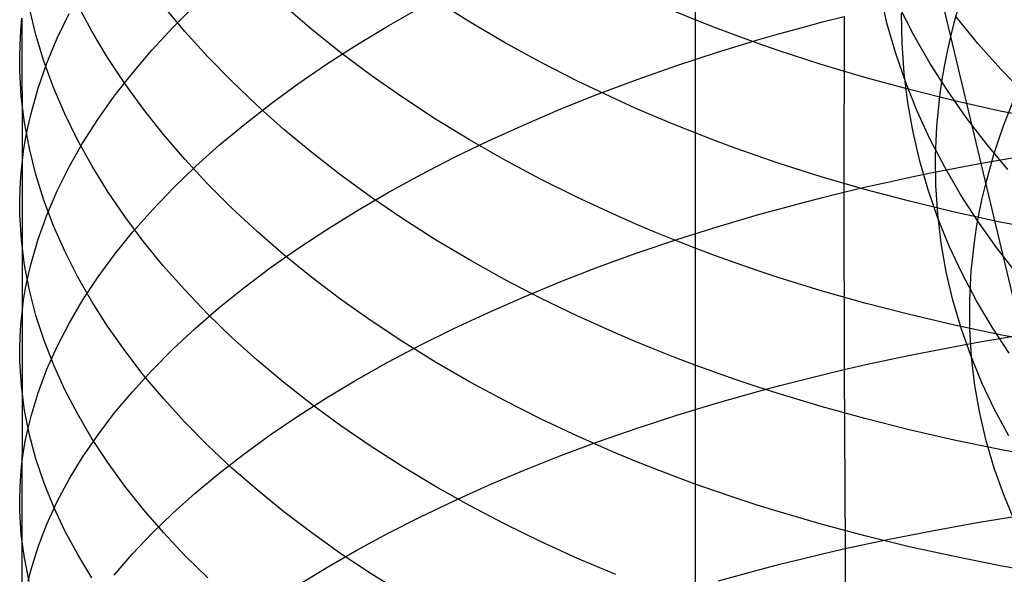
# Model space of a CAD drawing. Extents: x -383 to 1849, y -1185 to -529.
# Tile 152 of 256: x -381.1 to -371.25, y -970.94 to -965.39. Entities that reach past the tile are written whole.
import ezdxf

# ---------------------------------------------------------------- set-up
doc = ezdxf.new("R2010")
doc.units = 0
doc.layers.add('PREDEFINITO', color=7, linetype='CONTINUOUS')

msp = doc.modelspace()

# ---------------------------------------------------------------- linework, layer by layer
at = {"layer": 'PREDEFINITO'}
for p, q in [((-371.7812, -965.5534, 499.7204), (-372.4679, -962.6587, 501.853)), ((-372.4169, -965.4295, 505.245), (-372.4867, -965.1312, 504.8622)), ((-380.9429, -965.5358, 645.9736), (-381.0076, -965.2684, 646.3776)), ((-380.382, -965.4999, 643.0147), (-380.5246, -965.2337, 643.4024)), ((-379.45, -965.5022, 640.1535), (-379.6644, -965.2454, 640.5145)), ((-379.5705, -965.4637, 656.2012), (-379.3469, -965.2402, 656.5772)), ((-378.1804, -965.4828, 637.4617), (-378.4603, -965.2431, 637.7874)), ((-377.4066, -965.4421, 660.0208), (-377.0819, -965.2577, 660.3408)), ((-376.6018, -965.4072, 634.9678), (-376.9411, -965.1939, 635.2485)), ((-372.1505, -965.5388, 508.1704), (-372.2966, -965.2532, 507.7969)), ((-371.743, -965.4027, 499.5328), (-371.7006, -965.2518, 499.3462)), ((-381.0934, -965.5014, 649.2072), (-381.0815, -965.3705, 649.4123)), ((-381.0815, -965.3705, 649.4123), (-381.0811, -966.8312, 650.4022)), ((-380.7291, -965.5721, 652.4559), (-380.6093, -965.3239, 652.8593)), ((-374.3411, -965.3852, 632.5072), (-374.5435, -965.3021, 632.6142)), ((-374.1363, -965.466, 632.4031), (-374.3411, -965.3852, 632.5072)), ((-373.0656, -965.4084, 664.0608), (-372.849, -965.353, 664.1573)), ((-372.849, -965.353, 664.1573), (-372.8505, -967.1138, 665.1324)), ((-372.2694, -965.6216, 502.6668), (-372.274, -965.3199, 502.2827)), ((-371.5103, -965.6226, 511.0233), (-371.7276, -965.3577, 510.6696)), ((-379.7802, -965.6902, 655.8194), (-379.5705, -965.4637, 656.2012)), ((-377.8882, -965.7168, 637.1433), (-378.1804, -965.4828, 637.4617)), ((-377.7198, -965.6312, 659.6918), (-377.4066, -965.4421, 660.0208)), ((-376.2513, -965.613, 634.6962), (-376.6018, -965.4072, 634.9678)), ((-373.9292, -965.5444, 632.3017), (-374.1363, -965.466, 632.4031)), ((-373.4929, -965.5244, 663.8576), (-373.2803, -965.4655, 663.9609)), ((-373.2803, -965.4655, 663.9609), (-373.0656, -965.4084, 664.0608)), ((-372.3318, -965.7243, 505.6278), (-372.4169, -965.4295, 505.245)), ((-371.7812, -965.5534, 499.7204), (-371.743, -965.4027, 499.5328)), ((-381.1009, -965.6323, 649.0018), (-381.0934, -965.5014, 649.2072)), ((-380.862, -965.802, 645.5711), (-380.9429, -965.5358, 645.9736)), ((-380.8328, -965.8219, 652.0496), (-380.7291, -965.5721, 652.4559)), ((-380.2245, -965.7634, 642.6304), (-380.382, -965.4999, 643.0147)), ((-379.2221, -965.7548, 639.7978), (-379.45, -965.5022, 640.1535)), ((-374.118, -965.7114, 663.528), (-373.7034, -965.5851, 663.751)), ((-373.7197, -965.6204, 632.2032), (-373.9292, -965.5444, 632.3017)), ((-373.7034, -965.5851, 663.751), (-373.4929, -965.5244, 663.8576)), ((-371.99, -965.8195, 508.5419), (-372.1505, -965.5388, 508.1704)), ((-371.8151, -965.7039, 499.909), (-371.7812, -965.5534, 499.7204)), ((-371.0743, -968.5174, 497.6916), (-371.7812, -965.5534, 499.7204)), ((-381.1041, -965.7633, 648.7964), (-381.1009, -965.6323, 649.0018)), ((-378.0212, -965.825, 659.3542), (-377.7198, -965.6312, 659.6918)), ((-375.89, -965.8112, 634.4342), (-376.2513, -965.613, 634.6962)), ((-373.5081, -965.6941, 632.1075), (-373.7197, -965.6204, 632.2032)), ((-372.2486, -965.9211, 503.0525), (-372.2694, -965.6216, 502.6668)), ((-371.2798, -965.881, 511.373), (-371.5103, -965.6226, 511.0233)), ((-381.1029, -965.8943, 648.5908), (-381.1041, -965.7633, 648.7964)), ((-380.0524, -966.0239, 642.25), (-380.2245, -965.7634, 642.6304)), ((-379.9757, -965.9197, 655.4323), (-379.7802, -965.6902, 655.8194)), ((-378.9808, -966.003, 639.448), (-379.2221, -965.7548, 639.7978)), ((-377.5839, -965.9447, 636.8326), (-377.8882, -965.7168, 637.1433)), ((-374.5238, -965.8443, 663.2922), (-374.118, -965.7114, 663.528)), ((-373.0785, -965.8344, 631.9246), (-373.5081, -965.6941, 632.1075)), ((-372.2315, -966.0154, 506.0104), (-372.3318, -965.7243, 505.6278)), ((-371.8447, -965.8542, 500.0985), (-371.8151, -965.7039, 499.909)), ((-380.9201, -966.0729, 651.6407), (-380.8328, -965.8219, 652.0496)), ((-380.7653, -966.0665, 645.1704), (-380.862, -965.802, 645.5711)), ((-378.3105, -966.0231, 659.0084), (-378.0212, -965.825, 659.3542)), ((-375.5181, -966.0013, 634.182), (-375.89, -965.8112, 634.4342)), ((-374.9205, -965.9836, 663.0442), (-374.5238, -965.8443, 663.2922)), ((-372.6409, -965.9652, 631.7531), (-373.0785, -965.8344, 631.9246)), ((-371.8154, -966.0951, 508.9111), (-371.99, -965.8195, 508.5419)), ((-371.8701, -966.0041, 500.2889), (-371.8447, -965.8542, 500.0985)), ((-371.0362, -966.1325, 511.7184), (-371.2798, -965.881, 511.373)), ((-381.0879, -966.1559, 648.1796), (-381.1029, -965.8943, 648.5908)), ((-380.1566, -966.1517, 655.0401), (-379.9757, -965.9197, 655.4323)), ((-377.2678, -966.1663, 636.5301), (-377.5839, -965.9447, 636.8326)), ((-372.1959, -966.0866, 631.5929), (-372.6409, -965.9652, 631.7531)), ((-372.2118, -966.218, 503.4397), (-372.2486, -965.9211, 503.0525)), ((-380.9908, -966.325, 651.2296), (-380.9201, -966.0729, 651.6407)), ((-380.6531, -966.3292, 644.772), (-380.7653, -966.0665, 645.1704)), ((-379.866, -966.2811, 641.8739), (-380.0524, -966.0239, 642.25)), ((-378.7264, -966.2464, 639.1043), (-378.9808, -966.003, 639.448)), ((-378.5874, -966.2253, 658.6548), (-378.3105, -966.0231, 659.0084)), ((-375.1358, -966.1832, 633.9401), (-375.5181, -966.0013, 634.182)), ((-375.3077, -966.129, 662.7842), (-374.9205, -965.9836, 663.0442)), ((-372.1163, -966.3026, 506.3921), (-372.2315, -966.0154, 506.0104)), ((-371.8913, -966.1538, 500.4802), (-371.8701, -966.0041, 500.2889)), ((-381.056, -966.4171, 647.7686), (-381.0879, -966.1559, 648.1796)), ((-380.3227, -966.3862, 654.6434), (-380.1566, -966.1517, 655.0401)), ((-376.94, -966.3812, 636.236), (-377.2678, -966.1663, 636.5301)), ((-375.6852, -966.2804, 662.5127), (-375.3077, -966.129, 662.7842)), ((-371.7439, -966.1984, 631.4442), (-372.1959, -966.0866, 631.5929)), ((-371.9211, -966.4519, 500.8649), (-371.8913, -966.1538, 500.4802)), ((-371.6269, -966.3651, 509.2774), (-371.8154, -966.0951, 508.9111)), ((-371.2495, -966.4396, 497.9425), (-371.1339, -966.144, 497.5721)), ((-378.8515, -966.4313, 658.2937), (-378.5874, -966.2253, 658.6548)), ((-378.4592, -966.4847, 638.7673), (-378.7264, -966.2464, 639.1043)), ((-374.9408, -966.2709, 633.8232), (-375.1358, -966.1832, 633.9401)), ((-374.7433, -966.3564, 633.709), (-374.9408, -966.2709, 633.8232)), ((-372.1593, -966.5121, 503.8278), (-372.2118, -966.218, 503.4397)), ((-371.2857, -966.3008, 631.3069), (-371.7439, -966.1984, 631.4442)), ((-381.0198, -966.4513, 651.0233), (-380.9908, -966.325, 651.2296)), ((-380.5254, -966.5898, 644.3763), (-380.6531, -966.3292, 644.772)), ((-379.6655, -966.5348, 641.5024), (-379.866, -966.2811, 641.8739)), ((-376.0526, -966.4375, 662.2301), (-375.6852, -966.2804, 662.5127)), ((-374.5434, -966.4397, 633.5975), (-374.7433, -966.3564, 633.709)), ((-371.9863, -966.5855, 506.7728), (-372.1163, -966.3026, 506.3921)), ((-371.4247, -966.6293, 509.6406), (-371.6269, -966.3651, 509.2774)), ((-370.8216, -966.3936, 631.1811), (-371.2857, -966.3008, 631.3069)), ((-381.0076, -966.6775, 647.3583), (-381.056, -966.4171, 647.7686)), ((-381.0446, -966.5778, 650.8167), (-381.0198, -966.4513, 651.0233)), ((-380.4737, -966.6227, 654.2424), (-380.3227, -966.3862, 654.6434)), ((-379.1027, -966.6411, 657.9257), (-378.8515, -966.4313, 658.2937)), ((-376.6008, -966.5892, 635.9508), (-376.94, -966.3812, 636.236)), ((-376.4098, -966.6, 661.9369), (-376.0526, -966.4375, 662.2301)), ((-374.341, -966.5208, 633.4888), (-374.5434, -966.4397, 633.5975)), ((-371.9344, -966.7484, 501.2522), (-371.9211, -966.4519, 500.8649)), ((-371.3011, -966.5873, 498.1295), (-371.2495, -966.4396, 497.9425)), ((-379.4512, -966.7847, 641.136), (-379.6655, -966.5348, 641.5024)), ((-378.1793, -966.7177, 638.4373), (-378.4592, -966.4847, 638.7673)), ((-374.1362, -966.5995, 633.383), (-374.341, -966.5208, 633.4888)), ((-372.0913, -966.8031, 504.2164), (-372.1593, -966.5121, 503.8278)), ((-381.065, -966.7044, 650.6096), (-381.0446, -966.5778, 650.8167)), ((-380.6092, -966.8613, 653.8377), (-380.4737, -966.6227, 654.2424)), ((-380.3827, -966.848, 643.9838), (-380.5254, -966.5898, 644.3763)), ((-379.3405, -966.8542, 657.551), (-379.1027, -966.6411, 657.9257)), ((-376.7563, -966.7679, 661.6332), (-376.4098, -966.6, 661.9369)), ((-376.2505, -966.7899, 635.6748), (-376.6008, -966.5892, 635.9508)), ((-373.929, -966.6759, 633.2801), (-374.1362, -966.5995, 633.383)), ((-371.8418, -966.8638, 507.1518), (-371.9863, -966.5855, 506.7728)), ((-371.2091, -966.8875, 510.0002), (-371.4247, -966.6293, 509.6406)), ((-371.3486, -966.7349, 498.3176), (-371.3011, -966.5873, 498.1295)), ((-381.0811, -966.8312, 650.4022), (-381.065, -966.7044, 650.6096)), ((-380.9428, -966.9369, 646.9491), (-381.0076, -966.6775, 647.3583)), ((-377.8872, -966.9451, 638.1146), (-378.1793, -966.7177, 638.4373)), ((-377.0918, -966.9408, 661.3197), (-376.7563, -966.7679, 661.6332)), ((-373.7196, -966.7501, 633.18), (-373.929, -966.6759, 633.2801)), ((-373.508, -966.8219, 633.0829), (-373.7196, -966.7501, 633.18)), ((-371.9314, -967.0428, 501.6419), (-371.9344, -966.7484, 501.2522)), ((-371.5112, -966.8294, 665.6448), (-371.0514, -966.7485, 665.7875)), ((-371.3918, -966.8823, 498.5067), (-371.3486, -966.7349, 498.3176)), ((-381.0928, -966.958, 650.1946), (-381.0811, -966.8312, 650.4022)), ((-381.0811, -966.8312, 650.4022), (-381.0811, -968.3196, 651.3512)), ((-380.7289, -967.1015, 653.4295), (-380.6092, -966.8613, 653.8377)), ((-380.2252, -967.1036, 643.5947), (-380.3827, -966.848, 643.9838)), ((-379.5647, -967.0705, 657.1701), (-379.3405, -966.8542, 657.551)), ((-379.2233, -967.0306, 640.7751), (-379.4512, -966.7847, 641.136)), ((-375.8893, -966.9831, 635.4086), (-376.2505, -966.7899, 635.6748)), ((-373.0784, -966.9586, 632.8971), (-373.508, -966.8219, 633.0829)), ((-372.0079, -967.0908, 504.605), (-372.0913, -966.8031, 504.2164)), ((-371.9646, -966.9172, 665.488), (-371.5112, -966.8294, 665.6448)), ((-371.683, -967.1372, 507.5288), (-371.8418, -966.8638, 507.1518)), ((-381.1002, -967.0849, 649.9868), (-381.0928, -966.958, 650.1946)), ((-380.862, -967.195, 646.5414), (-380.9428, -966.9369, 646.9491)), ((-377.5829, -967.1666, 637.7998), (-377.8872, -966.9451, 638.1146)), ((-377.4162, -967.1185, 660.9967), (-377.0918, -966.9408, 661.3197)), ((-372.6408, -967.0861, 632.723), (-373.0784, -966.9586, 632.8971)), ((-372.4113, -967.0121, 665.3172), (-372.1888, -966.9638, 665.4044)), ((-372.1888, -966.9638, 665.4044), (-371.9646, -966.9172, 665.488)), ((-371.4309, -967.0295, 498.6969), (-371.3918, -966.8823, 498.5067)), ((-378.982, -967.272, 640.4201), (-379.2233, -967.0306, 640.7751)), ((-375.5175, -967.1685, 635.1524), (-375.8893, -966.9831, 635.4086)), ((-372.8505, -967.1138, 665.1324), (-372.6318, -967.0621, 665.2266)), ((-372.6318, -967.0621, 665.2266), (-372.4113, -967.0121, 665.3172)), ((-371.9122, -967.335, 502.0333), (-371.9314, -967.0428, 501.6419)), ((-371.4657, -967.1764, 498.8881), (-371.4309, -967.0295, 498.6969)), ((-381.1032, -967.2117, 649.7788), (-381.1002, -967.0849, 649.9868)), ((-380.8327, -967.3431, 653.0183), (-380.7289, -967.1015, 653.4295)), ((-380.0531, -967.3563, 643.2096), (-380.2252, -967.1036, 643.5947)), ((-379.7749, -967.2899, 656.7835), (-379.5647, -967.0705, 657.1701)), ((-377.729, -967.3009, 660.6646), (-377.4162, -967.1185, 660.9967)), ((-373.0672, -967.1674, 665.0348), (-372.8505, -967.1138, 665.1324)), ((-372.8505, -967.1138, 665.1324), (-372.8497, -968.8923, 666.0747)), ((-372.1958, -967.2044, 632.5603), (-372.6408, -967.0861, 632.723)), ((-371.9093, -967.3747, 504.9934), (-372.0079, -967.0908, 504.605)), ((-371.51, -967.4055, 507.9035), (-371.683, -967.1372, 507.5288)), ((-381.102, -967.3386, 649.5707), (-381.1032, -967.2117, 649.7788)), ((-380.7652, -967.4516, 646.1356), (-380.862, -967.195, 646.5414)), ((-377.2668, -967.382, 637.4932), (-377.5829, -967.1666, 637.7998)), ((-375.1353, -967.3457, 634.9067), (-375.5175, -967.1685, 635.1524)), ((-373.4945, -967.2795, 664.8291), (-373.2819, -967.2226, 664.9336)), ((-373.2819, -967.2226, 664.9336), (-373.0672, -967.1674, 665.0348)), ((-371.7438, -967.3133, 632.4093), (-372.1958, -967.2044, 632.5603)), ((-371.4962, -967.3231, 499.0802), (-371.4657, -967.1764, 498.8881)), ((-381.0867, -967.5921, 649.1544), (-381.102, -967.3386, 649.5707)), ((-380.9201, -967.586, 652.6045), (-380.8327, -967.3431, 653.0183)), ((-379.8666, -967.6057, 642.8288), (-380.0531, -967.3563, 643.2096)), ((-379.971, -967.5119, 656.3914), (-379.7749, -967.2899, 656.7835)), ((-378.7276, -967.5089, 640.0714), (-378.982, -967.272, 640.4201)), ((-378.03, -967.4876, 660.3238), (-377.729, -967.3009, 660.6646)), ((-374.9404, -967.4312, 634.7879), (-375.1353, -967.3457, 634.9067)), ((-374.1196, -967.4601, 664.4954), (-373.705, -967.3381, 664.7211)), ((-373.705, -967.3381, 664.7211), (-373.4945, -967.2795, 664.8291)), ((-371.8771, -967.6246, 502.4261), (-371.9122, -967.335, 502.0333)), ((-371.2856, -967.413, 632.27), (-371.7438, -967.3133, 632.4093)), ((-371.5225, -967.4695, 499.2733), (-371.4962, -967.3231, 499.0802)), ((-380.653, -967.7064, 645.7321), (-380.7652, -967.4516, 646.1356)), ((-376.9391, -967.5908, 637.1952), (-377.2668, -967.382, 637.4932)), ((-374.743, -967.5146, 634.6719), (-374.9404, -967.4312, 634.7879)), ((-374.5254, -967.5885, 664.2568), (-374.1196, -967.4601, 664.4954)), ((-371.7958, -967.6546, 505.3809), (-371.9093, -967.3747, 504.9934)), ((-371.323, -967.6683, 508.2753), (-371.51, -967.4055, 507.9035)), ((-370.8215, -967.5035, 632.1423), (-371.2856, -967.413, 632.27)), ((-380.1524, -967.7364, 655.9943), (-379.971, -967.5119, 656.3914)), ((-378.4604, -967.7408, 639.7294), (-378.7276, -967.5089, 640.0714)), ((-378.3188, -967.6785, 659.9747), (-378.03, -967.4876, 660.3238)), ((-374.5431, -967.5958, 634.5587), (-374.743, -967.5146, 634.6719)), ((-371.5445, -967.6156, 499.4672), (-371.5225, -967.4695, 499.2733)), ((-381.0546, -967.8452, 648.7383), (-381.0867, -967.5921, 649.1544)), ((-380.9908, -967.8298, 652.1885), (-380.9201, -967.586, 652.6045)), ((-379.666, -967.8518, 642.4528), (-379.8666, -967.6057, 642.8288)), ((-376.6, -967.7929, 636.9061), (-376.9391, -967.5908, 637.1952)), ((-374.922, -967.7231, 664.0057), (-374.5254, -967.5885, 664.2568)), ((-374.3407, -967.6747, 634.4483), (-374.5431, -967.5958, 634.5587)), ((-371.8262, -967.9113, 502.8198), (-371.8771, -967.6246, 502.4261)), ((-371.6675, -967.9303, 505.7673), (-371.7958, -967.6546, 505.3809)), ((-371.5762, -967.9065, 499.8572), (-371.5445, -967.6156, 499.4672)), ((-380.5253, -967.9591, 645.3314), (-380.653, -967.7064, 645.7321)), ((-380.3191, -967.9633, 655.5925), (-380.1524, -967.7364, 655.9943)), ((-378.5952, -967.8734, 659.6177), (-378.3188, -967.6785, 659.9747)), ((-378.1806, -967.9675, 639.3945), (-378.4604, -967.7408, 639.7294)), ((-375.3092, -967.8635, 663.7426), (-374.922, -967.7231, 664.0057)), ((-374.136, -967.7514, 634.3409), (-374.3407, -967.6747, 634.4483)), ((-373.9289, -967.8259, 634.2364), (-374.136, -967.7514, 634.3409)), ((-371.1224, -967.9253, 508.6438), (-371.323, -967.6683, 508.2753)), ((-381.006, -968.0975, 648.3228), (-381.0546, -967.8452, 648.7383)), ((-381.0198, -967.9521, 651.9797), (-380.9908, -967.8298, 652.1885)), ((-379.4516, -968.0941, 642.082), (-379.666, -967.8518, 642.4528)), ((-376.2499, -967.988, 636.6265), (-376.6, -967.7929, 636.9061)), ((-373.7195, -967.8981, 634.1348), (-373.9289, -967.8259, 634.2364)), ((-381.0446, -968.0744, 651.7706), (-381.0198, -967.9521, 651.9797)), ((-378.8589, -968.072, 659.2532), (-378.5952, -967.8734, 659.6177)), ((-375.6867, -968.0097, 663.4679), (-375.3092, -967.8635, 663.7426)), ((-373.508, -967.9681, 634.0361), (-373.7195, -967.8981, 634.1348)), ((-371.7598, -968.195, 503.214), (-371.8262, -967.9113, 502.8198)), ((-371.5247, -968.2014, 506.1521), (-371.6675, -967.9303, 505.7673)), ((-371.5913, -968.1957, 500.25), (-371.5762, -967.9065, 499.8572)), ((-380.3826, -968.2095, 644.9338), (-380.5253, -967.9591, 645.3314)), ((-380.4706, -968.1922, 655.1866), (-380.3191, -967.9633, 655.5925)), ((-377.8884, -968.1887, 639.0671), (-378.1806, -967.9675, 639.3945)), ((-375.8889, -968.1757, 636.3567), (-376.2499, -967.988, 636.6265)), ((-376.0541, -968.1613, 663.1819), (-375.6867, -968.0097, 663.4679)), ((-373.0785, -968.1012, 633.8475), (-373.508, -967.9681, 634.0361)), ((-381.065, -968.197, 651.561), (-381.0446, -968.0744, 651.7706)), ((-380.9411, -968.3489, 647.9084), (-381.006, -968.0975, 648.3228)), ((-379.2236, -968.3325, 641.7167), (-379.4516, -968.0941, 642.082)), ((-379.1095, -968.2741, 658.8816), (-378.8589, -968.072, 659.2532)), ((-372.641, -968.2254, 633.6707), (-373.0785, -968.1012, 633.8475)), ((-381.0811, -968.3196, 651.3512), (-381.065, -968.197, 651.561)), ((-380.6066, -968.4229, 654.7768), (-380.4706, -968.1922, 655.1866)), ((-380.2251, -968.4573, 644.5398), (-380.3826, -968.2095, 644.9338)), ((-377.5841, -968.4042, 638.7476), (-377.8884, -968.1887, 639.0671)), ((-376.4112, -968.3183, 662.8851), (-376.0541, -968.1613, 663.1819)), ((-375.5172, -968.3559, 636.0971), (-375.8889, -968.1757, 636.3567)), ((-372.1961, -968.3405, 633.5057), (-372.641, -968.2254, 633.6707)), ((-371.678, -968.4752, 503.6084), (-371.7598, -968.195, 503.214)), ((-371.5901, -968.4829, 500.6451), (-371.5913, -968.1957, 500.25)), ((-371.3675, -968.4677, 506.5349), (-371.5247, -968.2014, 506.1521)), ((-381.0929, -968.4422, 651.1411), (-381.0811, -968.3196, 651.3512)), ((-381.0811, -968.3196, 651.3512), (-381.0812, -971.3509, 653.1597)), ((-379.3468, -968.4796, 658.5033), (-379.1095, -968.2741, 658.8816)), ((-378.9822, -968.5666, 641.3574), (-379.2236, -968.3325, 641.7167)), ((-376.7577, -968.4803, 662.5779), (-376.4112, -968.3183, 662.8851)), ((-371.7442, -968.4465, 633.3525), (-372.1961, -968.3405, 633.5057)), ((-381.1002, -968.5649, 650.9308), (-381.0929, -968.4422, 651.1411)), ((-380.8601, -968.5991, 647.4955), (-380.9411, -968.3489, 647.9084)), ((-380.7269, -968.6552, 654.3637), (-380.6066, -968.4229, 654.7768)), ((-377.2679, -968.6137, 638.4365), (-377.5841, -968.4042, 638.7476)), ((-375.1352, -968.5281, 635.8481), (-375.5172, -968.3559, 636.0971)), ((-371.286, -968.5435, 633.2111), (-371.7442, -968.4465, 633.3525)), ((-380.0529, -968.7023, 644.1498), (-380.2251, -968.4573, 644.5398)), ((-379.5705, -968.6881, 658.1188), (-379.3468, -968.4796, 658.5033)), ((-377.0932, -968.6471, 662.2607), (-376.7577, -968.4803, 662.5779)), ((-374.9404, -968.6112, 635.7277), (-375.1352, -968.5281, 635.8481)), ((-371.5811, -968.7518, 504.0024), (-371.678, -968.4752, 503.6084)), ((-371.5728, -968.7677, 501.0419), (-371.5901, -968.4829, 500.6451)), ((-371.5113, -968.6179, 666.5927), (-371.0519, -968.5398, 666.7371)), ((-371.1962, -968.7289, 506.9152), (-371.3675, -968.4677, 506.5349)), ((-370.822, -968.6314, 633.0816), (-371.286, -968.5435, 633.2111)), ((-381.1033, -968.6877, 650.7203), (-381.1002, -968.5649, 650.9308)), ((-380.7633, -968.8478, 647.0845), (-380.8601, -968.5991, 647.4955)), ((-378.7278, -968.7961, 641.0045), (-378.9822, -968.5666, 641.3574)), ((-376.9401, -968.8168, 638.1342), (-377.2679, -968.6137, 638.4365)), ((-374.7431, -968.6922, 635.6101), (-374.9404, -968.6112, 635.7277)), ((-371.9644, -968.7027, 666.4342), (-371.5113, -968.6179, 666.5927)), ((-381.102, -968.8104, 650.5097), (-381.1033, -968.6877, 650.7203)), ((-380.8312, -968.8889, 653.9475), (-380.7269, -968.6552, 654.3637)), ((-379.8664, -968.9442, 643.7642), (-380.0529, -968.7023, 644.1498)), ((-379.7802, -968.8995, 657.7283), (-379.5705, -968.6881, 658.1188)), ((-377.4175, -968.8186, 661.9339), (-377.0932, -968.6471, 662.2607)), ((-374.5433, -968.7711, 635.4954), (-374.7431, -968.6922, 635.6101)), ((-372.1884, -968.7476, 666.3496), (-371.9644, -968.7027, 666.4342)), ((-381.0868, -969.0556, 650.0885), (-381.102, -968.8104, 650.5097)), ((-378.4605, -969.0209, 640.6583), (-378.7278, -968.7961, 641.0045)), ((-377.7303, -968.9946, 661.5979), (-377.4175, -968.8186, 661.9339)), ((-376.6009, -969.0134, 637.841), (-376.9401, -968.8168, 638.1342)), ((-374.3411, -968.8479, 635.3835), (-374.5433, -968.7711, 635.4954)), ((-372.6311, -968.8424, 666.1699), (-372.4107, -968.7942, 666.2615)), ((-372.4107, -968.7942, 666.2615), (-372.1884, -968.7476, 666.3496)), ((-371.4692, -969.0244, 504.3956), (-371.5811, -968.7518, 504.0024)), ((-371.5395, -969.05, 501.4402), (-371.5728, -968.7677, 501.0419)), ((-380.9191, -969.1237, 653.5287), (-380.8312, -968.8889, 653.9475)), ((-380.6509, -969.0947, 646.6758), (-380.7633, -968.8478, 647.0845)), ((-379.9757, -969.1135, 657.3324), (-379.7802, -968.8995, 657.7283)), ((-374.1365, -968.9224, 635.2746), (-374.3411, -968.8479, 635.3835)), ((-373.9296, -968.9948, 635.1686), (-374.1365, -968.9224, 635.2746)), ((-373.0662, -968.9439, 665.976), (-372.8497, -968.8923, 666.0747)), ((-372.8497, -968.8923, 666.0747), (-372.6311, -968.8424, 666.1699)), ((-372.8497, -968.8923, 666.0747), (-372.8372, -970.6864, 666.9849)), ((-379.6659, -969.1828, 643.3834), (-379.8664, -968.9442, 643.7642)), ((-378.1806, -969.2407, 640.3194), (-378.4605, -969.0209, 640.6583)), ((-378.0312, -969.1747, 661.2532), (-377.7303, -968.9946, 661.5979)), ((-376.2506, -969.2031, 637.5573), (-376.6009, -969.0134, 637.841)), ((-373.7203, -969.065, 635.0656), (-373.9296, -968.9948, 635.1686)), ((-373.4933, -969.0519, 665.7682), (-373.2808, -968.9971, 665.8739)), ((-373.2808, -968.9971, 665.8739), (-373.0662, -968.9439, 665.976)), ((-371.3426, -969.2928, 504.7877), (-371.4692, -969.0244, 504.3956)), ((-381.0547, -969.3004, 649.6675), (-381.0868, -969.0556, 650.0885)), ((-380.9903, -969.3594, 653.1077), (-380.9191, -969.1237, 653.5287)), ((-380.5232, -969.3397, 646.2699), (-380.6509, -969.0947, 646.6758)), ((-380.1566, -969.33, 656.9314), (-379.9757, -969.1135, 657.3324)), ((-374.1181, -969.2258, 665.4312), (-373.7037, -969.1083, 665.6592)), ((-373.5089, -969.133, 634.9656), (-373.7203, -969.065, 635.0656)), ((-373.7037, -969.1083, 665.6592), (-373.4933, -969.0519, 665.7682)), ((-373.0798, -969.2624, 634.7744), (-373.5089, -969.133, 634.9656)), ((-371.4905, -969.3294, 501.8395), (-371.5395, -969.05, 501.4402)), ((-379.4515, -969.4177, 643.0079), (-379.6659, -969.1828, 643.3834)), ((-378.32, -969.3589, 660.9), (-378.0312, -969.1747, 661.2532)), ((-375.8895, -969.3856, 637.2837), (-376.2506, -969.2031, 637.5573)), ((-374.5236, -969.3494, 665.1903), (-374.1181, -969.2258, 665.4312)), ((-381.0061, -969.5444, 649.2471), (-381.0547, -969.3004, 649.6675)), ((-380.3227, -969.5486, 656.5257), (-380.1566, -969.33, 656.9314)), ((-377.8883, -969.4551, 639.9881), (-378.1806, -969.2407, 640.3194)), ((-372.6426, -969.3831, 634.5952), (-373.0798, -969.2624, 634.7744)), ((-371.4259, -969.6057, 502.2393), (-371.4905, -969.3294, 501.8395)), ((-371.2015, -969.5566, 505.1781), (-371.3426, -969.2928, 504.7877)), ((-381.0195, -969.4775, 652.8965), (-380.9903, -969.3594, 653.1077)), ((-380.3805, -969.5825, 645.8671), (-380.5232, -969.3397, 646.2699)), ((-379.2234, -969.6488, 642.638), (-379.4515, -969.4177, 643.0079)), ((-378.5964, -969.5469, 660.5389), (-378.32, -969.3589, 660.9)), ((-375.5176, -969.5607, 637.0204), (-375.8895, -969.3856, 637.2837)), ((-374.9201, -969.4789, 664.9368), (-374.5236, -969.3494, 665.1903)), ((-372.198, -969.495, 634.4278), (-372.6426, -969.3831, 634.5952)), ((-381.0445, -969.5958, 652.6849), (-381.0195, -969.4775, 652.8965)), ((-377.584, -969.6639, 639.6649), (-377.8883, -969.4551, 639.9881)), ((-375.3072, -969.614, 664.6712), (-374.9201, -969.4789, 664.9368)), ((-371.7466, -969.5981, 634.2725), (-372.198, -969.495, 634.4278)), ((-381.0652, -969.7142, 652.4729), (-381.0445, -969.5958, 652.6849)), ((-380.9412, -969.7875, 648.8278), (-381.0061, -969.5444, 649.2471)), ((-380.4737, -969.7692, 656.1157), (-380.3227, -969.5486, 656.5257)), ((-380.2229, -969.8228, 645.4679), (-380.3805, -969.5825, 645.8671)), ((-378.86, -969.7384, 660.1702), (-378.5964, -969.5469, 660.5389)), ((-375.6846, -969.7545, 664.3938), (-375.3072, -969.614, 664.6712)), ((-375.1355, -969.7282, 636.7679), (-375.5176, -969.5607, 637.0204)), ((-371.2888, -969.6923, 634.1291), (-371.7466, -969.5981, 634.2725)), ((-371.346, -969.8785, 502.6392), (-371.4259, -969.6057, 502.2393)), ((-381.0815, -969.8327, 652.2606), (-381.0652, -969.7142, 652.4729)), ((-378.9821, -969.8758, 642.2741), (-379.2234, -969.6488, 642.638)), ((-377.2678, -969.8669, 639.3501), (-377.584, -969.6639, 639.6649)), ((-374.9405, -969.8089, 636.6458), (-375.1355, -969.7282, 636.7679)), ((-370.8252, -969.7778, 633.9977), (-371.2888, -969.6923, 634.1291)), ((-380.8602, -970.0295, 648.41), (-380.9412, -969.7875, 648.8278)), ((-380.6092, -969.9916, 655.7018), (-380.4737, -969.7692, 656.1157)), ((-380.0508, -970.0603, 645.0728), (-380.2229, -969.8228, 645.4679)), ((-379.1106, -969.9334, 659.7944), (-378.86, -969.7384, 660.1702)), ((-376.0519, -969.9004, 664.1052), (-375.6846, -969.7545, 664.3938)), ((-374.7431, -969.8876, 636.5266), (-374.9405, -969.8089, 636.6458)), ((-381.0934, -969.9512, 652.0481), (-381.0815, -969.8327, 652.2606)), ((-378.7276, -970.0983, 641.9168), (-378.9821, -969.8758, 642.2741)), ((-376.94, -970.0638, 639.0441), (-377.2678, -969.8669, 639.3501)), ((-376.409, -970.0513, 663.8057), (-376.0519, -969.9004, 664.1052)), ((-374.5432, -969.9643, 636.4102), (-374.7431, -969.8876, 636.5266)), ((-371.2509, -970.1478, 503.0387), (-371.346, -969.8785, 502.6392)), ((-381.101, -970.0698, 651.8353), (-381.0934, -969.9512, 652.0481)), ((-380.729, -970.2156, 655.2845), (-380.6092, -969.9916, 655.7018)), ((-379.3479, -970.1314, 659.4118), (-379.1106, -969.9334, 659.7944)), ((-374.3409, -970.0388, 636.2968), (-374.5432, -969.9643, 636.4102)), ((-381.1042, -970.1883, 651.6224), (-381.101, -970.0698, 651.8353)), ((-380.7635, -970.27, 647.9941), (-380.8602, -970.0295, 648.41)), ((-379.8643, -970.2949, 644.682), (-380.0508, -970.0603, 645.0728)), ((-378.4603, -970.3162, 641.5663), (-378.7276, -970.0983, 641.9168)), ((-376.6008, -970.2543, 638.7474), (-376.94, -970.0638, 639.0441)), ((-376.7554, -970.207, 663.4956), (-376.409, -970.0513, 663.8057)), ((-374.1362, -970.1112, 636.1864), (-374.3409, -970.0388, 636.2968)), ((-373.9291, -970.1815, 636.0791), (-374.1362, -970.1112, 636.1864)), ((-381.1031, -970.3069, 651.4095), (-381.1042, -970.1883, 651.6224)), ((-380.8327, -970.4409, 654.8641), (-380.729, -970.2156, 655.2845)), ((-379.5715, -970.3325, 659.0229), (-379.3479, -970.1314, 659.4118)), ((-377.0909, -970.3674, 663.1755), (-376.7554, -970.207, 663.4956)), ((-373.7197, -970.2497, 635.9747), (-373.9291, -970.1815, 636.0791)), ((-371.1409, -970.413, 503.4375), (-371.2509, -970.1478, 503.0387)), ((-381.0882, -970.5437, 650.9835), (-381.1031, -970.3069, 651.4095)), ((-380.6511, -970.5088, 647.5806), (-380.7635, -970.27, 647.9941)), ((-379.6638, -970.5262, 644.2962), (-379.8643, -970.2949, 644.682)), ((-378.1804, -970.5292, 641.2231), (-378.4603, -970.3162, 641.5663)), ((-376.2506, -970.4381, 638.4604), (-376.6008, -970.2543, 638.7474)), ((-373.5082, -970.3157, 635.8733), (-373.7197, -970.2497, 635.9747)), ((-373.0787, -970.4413, 635.6797), (-373.5082, -970.3157, 635.8733)), ((-379.7812, -970.5363, 658.6281), (-379.5715, -970.3325, 659.0229)), ((-377.4152, -970.5322, 662.8457), (-377.0909, -970.3674, 663.1755)), ((-371.4981, -970.4223, 667.508), (-371.0386, -970.3472, 667.6537)), ((-380.9201, -970.6673, 654.441), (-380.8327, -970.4409, 654.8641)), ((-380.5234, -970.7457, 647.1699), (-380.6511, -970.5088, 647.5806)), ((-375.8894, -970.615, 638.1834), (-376.2506, -970.4381, 638.4604)), ((-372.6412, -970.5583, 635.4981), (-373.0787, -970.4413, 635.6797)), ((-372.1756, -970.5471, 667.2625), (-371.9514, -970.5039, 667.3479)), ((-371.9514, -970.5039, 667.3479), (-371.4981, -970.4223, 667.508)), ((-381.0565, -970.7801, 650.5577), (-381.0882, -970.5437, 650.9835)), ((-379.9766, -970.7426, 658.2278), (-379.7812, -970.5363, 658.6281)), ((-379.4495, -970.754, 643.9156), (-379.6638, -970.5262, 644.2962)), ((-377.8882, -970.7371, 640.8877), (-378.1804, -970.5292, 641.2231)), ((-377.728, -970.7013, 662.5067), (-377.4152, -970.5322, 662.8457)), ((-375.5177, -970.7847, 637.917), (-375.8894, -970.615, 638.1834)), ((-372.1963, -970.6668, 635.3286), (-372.6412, -970.5583, 635.4981)), ((-372.6185, -970.6383, 667.081), (-372.398, -970.5919, 667.1736)), ((-372.398, -970.5919, 667.1736), (-372.1756, -970.5471, 667.2625)), ((-380.9909, -970.8946, 654.0156), (-380.9201, -970.6673, 654.441)), ((-378.0289, -970.8744, 662.1587), (-377.728, -970.7013, 662.5067)), ((-373.0539, -970.736, 666.8851), (-372.8372, -970.6864, 666.9849)), ((-372.8372, -970.6864, 666.9849), (-372.6185, -970.6383, 667.081)), ((-372.8372, -970.6864, 666.9849), (-372.8372, -972.5016, 667.8552)), ((-371.7445, -970.7667, 635.1714), (-372.1963, -970.6668, 635.3286)), ((-381.0081, -971.0158, 650.1327), (-381.0565, -970.7801, 650.5577)), ((-380.3807, -970.9804, 646.7624), (-380.5234, -970.7457, 647.1699)), ((-380.1575, -970.9512, 657.8223), (-379.9766, -970.7426, 658.2278)), ((-379.2215, -970.9781, 643.5408), (-379.4495, -970.754, 643.9156)), ((-377.5839, -970.9395, 640.5604), (-377.8882, -970.7371, 640.8877)), ((-375.1356, -970.9469, 637.6614), (-375.5177, -970.7847, 637.917)), ((-373.4812, -970.84, 666.6751), (-373.2686, -970.7872, 666.7819)), ((-373.2686, -970.7872, 666.7819), (-373.0539, -970.736, 666.8851)), ((-371.2863, -970.858, 635.0263), (-371.7445, -970.7667, 635.1714)), ((-381.0199, -971.0085, 653.8022), (-380.9909, -970.8946, 654.0156)), ((-378.3178, -971.0514, 661.8024), (-378.0289, -970.8744, 662.1587)), ((-374.1065, -971.0074, 666.3344), (-373.6918, -970.8943, 666.5649)), ((-373.6918, -970.8943, 666.5649), (-373.4812, -970.84, 666.6751)), ((-370.8223, -970.9408, 634.8934), (-371.2863, -970.858, 635.0263)), ((-377.2677, -971.1362, 640.2417), (-377.5839, -970.9395, 640.5604))]:
    msp.add_line(p, q, dxfattribs=at)
at = {"layer": 'PREDEFINITO', "extrusion": (1, 7.00411e-06, 5.8801e-06)}
msp.add_arc((-1015.6834, 575.6848, -374.3444), 75.9671, 20.46798, 179.574243, dxfattribs=at)

doc.saveas('drawing.dxf')
